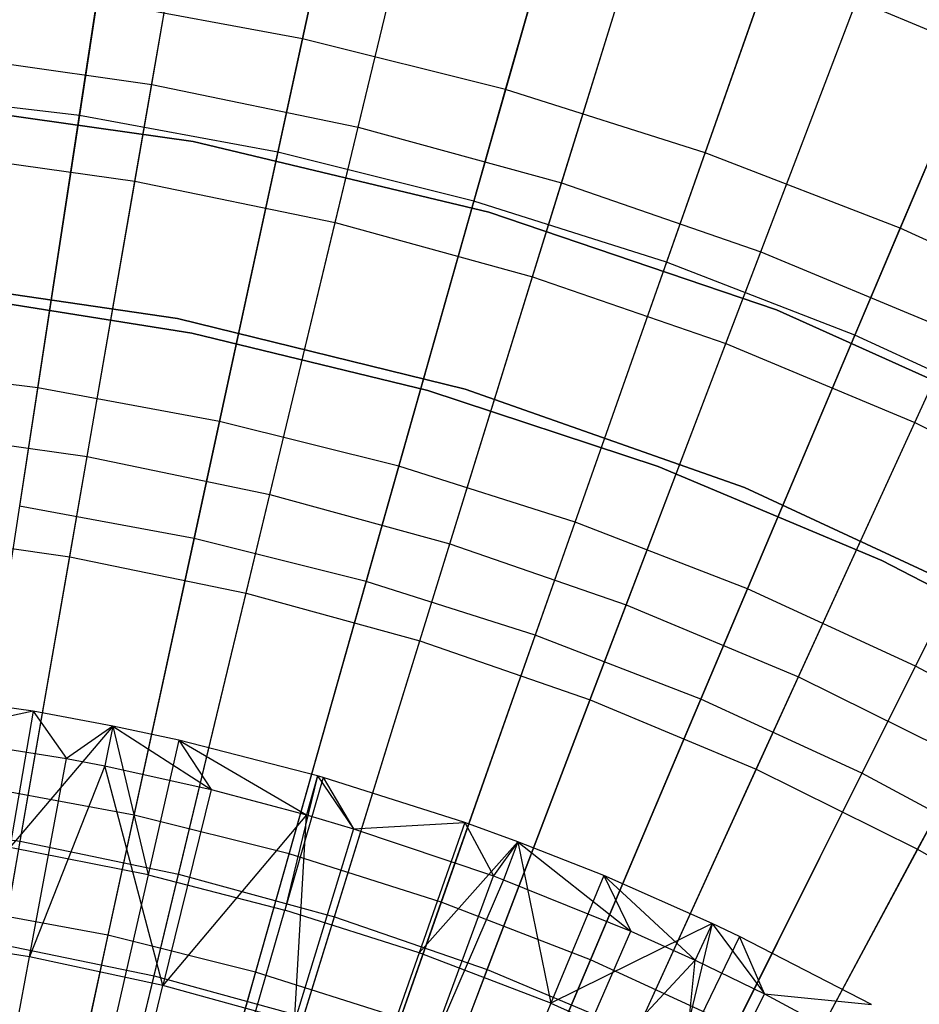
# Model space of a CAD drawing. Extents: x -8.3 to 8.8, y -6 to 6.
# Tile 164 of 177: x 0.557 to 1.32, y 1.969 to 2.805. Entities that reach past the tile are written whole.
import ezdxf

# ---------------------------------------------------------------- set-up
doc = ezdxf.new("R2010")
doc.units = 0
doc.header["$LTSCALE"] = 2.54
doc.layers.get('0').update_dxf_attribs({"linetype": 'CONTINUOUS'})

# ---------------------------------------------------------------- blocks, each defined once
blk = doc.blocks.new('DROPS_COLOR_A_STL')
at = {"color": 0}
for p, q in [((9.06911, 2.75026, 2.75623), (9.12192, 3.05437, 2.95796)), ((9.06911, 2.75026, 2.75623), (9.12192, 3.05437, 2.95796)), ((9.24434, 2.71401, 2.75623), (9.31652, 3.01412, 2.95796)), ((9.24434, 2.71401, 2.75623), (9.31652, 3.01412, 2.95796)), ((9.05485, 2.66815, 12.88046), (9.10822, 2.97549, 12.68383)), ((9.05485, 2.66815, 12.88046), (9.10822, 2.97549, 12.68383)), ((9.41689, 2.66661, 2.75623), (9.50815, 2.96148, 2.95796)), ((9.41689, 2.66661, 2.75623), (9.50815, 2.96148, 2.95796)), ((9.22485, 2.63298, 12.88046), (9.2978, 2.93627, 12.68383)), ((9.22485, 2.63298, 12.88046), (9.2978, 2.93627, 12.68383)), ((9.58604, 2.60826, 2.75623), (9.69601, 2.89666, 2.95796)), ((9.58604, 2.60826, 2.75623), (9.69601, 2.89666, 2.95796)), ((9.39224, 2.58699, 12.88046), (9.48448, 2.88499, 12.68383)), ((9.39224, 2.58699, 12.88046), (9.48448, 2.88499, 12.68383)), ((9.55635, 2.53038, 12.88046), (9.66748, 2.82185, 12.68383)), ((9.55635, 2.53038, 12.88046), (9.66748, 2.82185, 12.68383)), ((9.66748, 2.82185, 12.68383), (9.84607, 2.74712, 12.68383)), ((9.66748, 2.82185, 12.68383), (9.84607, 2.74712, 12.68383)), ((8.89192, 2.77521, 2.75623), (9.06911, 2.75026, 2.75623)), ((8.89192, 2.77521, 2.75623), (9.06911, 2.75026, 2.75623)), ((9.01425, 2.43433, 2.57416), (9.06911, 2.75026, 2.75623)), ((9.01425, 2.43433, 2.57416), (9.06911, 2.75026, 2.75623)), ((9.06911, 2.75026, 2.75623), (9.24434, 2.71401, 2.75623)), ((9.06911, 2.75026, 2.75623), (9.24434, 2.71401, 2.75623)), ((9.71649, 2.46337, 12.88046), (9.84607, 2.74712, 12.68383)), ((9.71649, 2.46337, 12.88046), (9.84607, 2.74712, 12.68383)), ((9.10432, 2.70177, 171.70681), (8.84907, 2.73792, 171.70681)), ((8.84907, 2.73792, 164.10681), (9.10432, 2.70177, 164.10681)), ((9.10432, 2.70177, 171.70681), (8.84907, 2.73792, 171.70681)), ((8.84907, 2.73792, 164.10681), (9.10432, 2.70177, 164.10681)), ((9.16935, 2.40224, 2.57416), (9.24434, 2.71401, 2.75623)), ((9.16935, 2.40224, 2.57416), (9.24434, 2.71401, 2.75623)), ((9.24434, 2.71401, 2.75623), (9.41689, 2.66661, 2.75623)), ((9.24434, 2.71401, 2.75623), (9.41689, 2.66661, 2.75623)), ((9.35507, 2.64188, 171.70681), (9.10432, 2.70177, 171.70681)), ((9.10432, 2.70177, 164.10681), (9.35507, 2.64188, 164.10681)), ((9.10432, 2.70177, 171.70681), (9.10432, 2.70177, 164.10681)), ((9.35507, 2.64188, 171.70681), (9.10432, 2.70177, 171.70681)), ((9.10432, 2.70177, 164.10681), (9.35507, 2.64188, 164.10681)), ((9.10432, 2.70177, 171.70681), (9.10432, 2.70177, 164.10681)), ((8.88295, 2.69235, 12.88046), (9.05485, 2.66815, 12.88046)), ((8.88295, 2.69235, 12.88046), (9.05485, 2.66815, 12.88046)), ((8.99949, 2.3493, 13.05722), (9.05485, 2.66815, 12.88046)), ((8.99949, 2.3493, 13.05722), (9.05485, 2.66815, 12.88046)), ((9.05485, 2.66815, 12.88046), (9.22485, 2.63298, 12.88046)), ((9.05485, 2.66815, 12.88046), (9.22485, 2.63298, 12.88046)), ((9.32208, 2.36029, 2.57416), (9.41689, 2.66661, 2.75623)), ((9.32208, 2.36029, 2.57416), (9.41689, 2.66661, 2.75623)), ((9.41689, 2.66661, 2.75623), (9.58604, 2.60826, 2.75623)), ((9.41689, 2.66661, 2.75623), (9.58604, 2.60826, 2.75623)), ((9.5991, 2.55878, 171.70681), (9.35507, 2.64188, 171.70681)), ((9.35507, 2.64188, 164.10681), (9.5991, 2.55878, 164.10681)), ((9.35507, 2.64188, 171.70681), (9.35507, 2.64188, 164.10681)), ((9.5991, 2.55878, 171.70681), (9.35507, 2.64188, 171.70681)), ((9.35507, 2.64188, 164.10681), (9.5991, 2.55878, 164.10681)), ((9.35507, 2.64188, 171.70681), (9.35507, 2.64188, 164.10681)), ((9.14917, 2.31834, 13.05722), (9.22485, 2.63298, 12.88046)), ((9.14917, 2.31834, 13.05722), (9.22485, 2.63298, 12.88046)), ((9.22485, 2.63298, 12.88046), (9.39224, 2.58699, 12.88046)), ((9.22485, 2.63298, 12.88046), (9.39224, 2.58699, 12.88046)), ((9.4718, 2.30863, 2.57416), (9.58604, 2.60826, 2.75623)), ((9.4718, 2.30863, 2.57416), (9.58604, 2.60826, 2.75623)), ((9.58604, 2.60826, 2.75623), (9.75111, 2.53918, 2.75623)), ((9.58604, 2.60826, 2.75623), (9.75111, 2.53918, 2.75623)), ((8.84249, 2.58786, 171.70681), (9.09109, 2.55156, 171.70681)), ((9.09109, 2.55156, 164.10681), (8.84249, 2.58786, 164.10681)), ((9.09109, 2.55156, 164.10681), (8.84249, 2.58786, 164.10681)), ((8.84249, 2.58786, 171.70681), (9.09109, 2.55156, 171.70681)), ((9.29656, 2.27785, 13.05722), (9.39224, 2.58699, 12.88046)), ((9.29656, 2.27785, 13.05722), (9.39224, 2.58699, 12.88046)), ((9.39224, 2.58699, 12.88046), (9.55635, 2.53038, 12.88046)), ((9.39224, 2.58699, 12.88046), (9.55635, 2.53038, 12.88046)), ((9.10315, 2.53897, 164.40681), (8.89981, 2.57159, 164.40681)), ((8.89981, 2.57159, 164.30681), (9.10315, 2.53897, 164.30681)), ((9.10315, 2.53897, 164.40681), (8.89981, 2.57159, 164.40681)), ((8.89981, 2.57159, 164.30681), (9.10315, 2.53897, 164.30681)), ((9.83428, 2.45319, 171.70681), (9.5991, 2.55878, 171.70681)), ((9.5991, 2.55878, 164.10681), (9.83428, 2.45319, 164.10681)), ((9.5991, 2.55878, 171.70681), (9.5991, 2.55878, 164.10681)), ((9.83428, 2.45319, 171.70681), (9.5991, 2.55878, 171.70681)), ((9.5991, 2.55878, 164.10681), (9.83428, 2.45319, 164.10681)), ((9.5991, 2.55878, 171.70681), (9.5991, 2.55878, 164.10681)), ((9.09109, 2.55156, 171.70681), (9.33501, 2.49144, 171.70681)), ((9.33501, 2.49144, 164.10681), (9.09109, 2.55156, 164.10681)), ((9.09109, 2.55156, 164.10681), (9.09109, 2.55156, 171.70681)), ((9.09109, 2.55156, 164.10681), (9.09109, 2.55156, 171.70681)), ((9.33501, 2.49144, 164.10681), (9.09109, 2.55156, 164.10681)), ((9.09109, 2.55156, 171.70681), (9.33501, 2.49144, 171.70681)), ((9.30326, 2.4903, 164.40681), (9.10315, 2.53897, 164.40681)), ((9.10315, 2.53897, 164.30681), (9.30326, 2.4903, 164.30681)), ((9.10315, 2.53897, 164.40681), (9.10315, 2.53897, 164.30681)), ((9.30326, 2.4903, 164.40681), (9.10315, 2.53897, 164.40681)), ((9.10315, 2.53897, 164.30681), (9.30326, 2.4903, 164.30681)), ((9.10315, 2.53897, 164.40681), (9.10315, 2.53897, 164.30681)), ((9.61791, 2.24749, 2.57416), (9.75111, 2.53918, 2.75623)), ((9.61791, 2.24749, 2.57416), (9.75111, 2.53918, 2.75623)), ((9.44106, 2.228, 13.05722), (9.55635, 2.53038, 12.88046)), ((9.44106, 2.228, 13.05722), (9.55635, 2.53038, 12.88046)), ((9.55635, 2.53038, 12.88046), (9.71649, 2.46337, 12.88046)), ((9.55635, 2.53038, 12.88046), (9.71649, 2.46337, 12.88046)), ((9.49886, 2.42588, 164.40681), (9.30326, 2.4903, 164.40681)), ((9.30326, 2.4903, 164.30681), (9.49886, 2.42588, 164.30681)), ((9.30326, 2.4903, 164.40681), (9.30326, 2.4903, 164.30681)), ((9.49886, 2.42588, 164.40681), (9.30326, 2.4903, 164.40681)), ((9.30326, 2.4903, 164.30681), (9.49886, 2.42588, 164.30681)), ((9.30326, 2.4903, 164.40681), (9.30326, 2.4903, 164.30681)), ((9.33501, 2.49144, 171.70681), (9.572, 2.40805, 171.70681)), ((9.572, 2.40805, 164.10681), (9.33501, 2.49144, 164.10681)), ((9.33501, 2.49144, 164.10681), (9.33501, 2.49144, 171.70681)), ((9.33501, 2.49144, 164.10681), (9.33501, 2.49144, 171.70681)), ((9.572, 2.40805, 164.10681), (9.33501, 2.49144, 164.10681)), ((9.33501, 2.49144, 171.70681), (9.572, 2.40805, 171.70681)), ((9.58206, 2.16899, 13.05722), (9.71649, 2.46337, 12.88046)), ((9.58206, 2.16899, 13.05722), (9.71649, 2.46337, 12.88046)), ((9.71649, 2.46337, 12.88046), (9.87201, 2.38623, 12.88046)), ((9.71649, 2.46337, 12.88046), (9.87201, 2.38623, 12.88046)), ((8.85742, 2.45641, 2.57416), (9.01425, 2.43433, 2.57416)), ((8.85742, 2.45641, 2.57416), (9.01425, 2.43433, 2.57416)), ((8.95756, 2.10781, 2.41249), (9.01425, 2.43433, 2.57416)), ((8.95756, 2.10781, 2.41249), (9.01425, 2.43433, 2.57416)), ((9.01425, 2.43433, 2.57416), (9.16935, 2.40224, 2.57416)), ((9.01425, 2.43433, 2.57416), (9.16935, 2.40224, 2.57416)), ((9.68873, 2.34613, 164.40681), (9.49886, 2.42588, 164.40681)), ((9.49886, 2.42588, 164.30681), (9.68873, 2.34613, 164.30681)), ((9.49886, 2.42588, 164.40681), (9.49886, 2.42588, 164.30681)), ((9.68873, 2.34613, 164.40681), (9.49886, 2.42588, 164.40681)), ((9.49886, 2.42588, 164.30681), (9.68873, 2.34613, 164.30681)), ((9.49886, 2.42588, 164.40681), (9.49886, 2.42588, 164.30681)), ((9.572, 2.40805, 171.70681), (9.79984, 2.30219, 171.70681)), ((9.79984, 2.30219, 164.10681), (9.572, 2.40805, 164.10681)), ((9.572, 2.40805, 164.10681), (9.572, 2.40805, 171.70681)), ((9.572, 2.40805, 164.10681), (9.572, 2.40805, 171.70681)), ((9.79984, 2.30219, 164.10681), (9.572, 2.40805, 164.10681)), ((9.572, 2.40805, 171.70681), (9.79984, 2.30219, 171.70681)), ((9.09185, 2.08003, 2.41249), (9.16935, 2.40224, 2.57416)), ((9.09185, 2.08003, 2.41249), (9.16935, 2.40224, 2.57416)), ((9.16935, 2.40224, 2.57416), (9.32208, 2.36029, 2.57416)), ((9.16935, 2.40224, 2.57416), (9.32208, 2.36029, 2.57416)), ((9.71899, 2.10107, 13.05722), (9.87201, 2.38623, 12.88046)), ((9.71899, 2.10107, 13.05722), (9.87201, 2.38623, 12.88046)), ((8.84813, 2.37061, 13.05722), (8.99949, 2.3493, 13.05722)), ((8.84813, 2.37061, 13.05722), (8.99949, 2.3493, 13.05722)), ((9.22409, 2.0437, 2.41249), (9.32208, 2.36029, 2.57416)), ((9.22409, 2.0437, 2.41249), (9.32208, 2.36029, 2.57416)), ((9.32208, 2.36029, 2.57416), (9.4718, 2.30863, 2.57416)), ((9.32208, 2.36029, 2.57416), (9.4718, 2.30863, 2.57416)), ((8.94234, 2.0202, 13.21341), (8.99949, 2.3493, 13.05722)), ((8.94234, 2.0202, 13.21341), (8.99949, 2.3493, 13.05722)), ((8.99949, 2.3493, 13.05722), (9.14917, 2.31834, 13.05722)), ((8.99949, 2.3493, 13.05722), (9.14917, 2.31834, 13.05722)), ((9.87166, 2.25154, 164.40681), (9.68873, 2.34613, 164.40681)), ((9.68873, 2.34613, 164.30681), (9.87166, 2.25154, 164.30681)), ((9.68873, 2.34613, 164.40681), (9.68873, 2.34613, 164.30681)), ((9.87166, 2.25154, 164.40681), (9.68873, 2.34613, 164.40681)), ((9.68873, 2.34613, 164.30681), (9.87166, 2.25154, 164.30681)), ((9.68873, 2.34613, 164.40681), (9.68873, 2.34613, 164.30681)), ((9.07106, 1.99358, 13.21341), (9.14917, 2.31834, 13.05722)), ((9.07106, 1.99358, 13.21341), (9.14917, 2.31834, 13.05722)), ((9.14917, 2.31834, 13.05722), (9.29656, 2.27785, 13.05722)), ((9.14917, 2.31834, 13.05722), (9.29656, 2.27785, 13.05722)), ((9.35373, 1.99897, 2.41249), (9.4718, 2.30863, 2.57416)), ((9.35373, 1.99897, 2.41249), (9.4718, 2.30863, 2.57416)), ((9.4718, 2.30863, 2.57416), (9.61791, 2.24749, 2.57416)), ((9.4718, 2.30863, 2.57416), (9.61791, 2.24749, 2.57416)), ((9.1978, 1.95876, 13.21341), (9.29656, 2.27785, 13.05722)), ((9.1978, 1.95876, 13.21341), (9.29656, 2.27785, 13.05722)), ((9.29656, 2.27785, 13.05722), (9.44106, 2.228, 13.05722)), ((9.29656, 2.27785, 13.05722), (9.44106, 2.228, 13.05722)), ((9.48024, 1.94603, 2.41249), (9.61791, 2.24749, 2.57416)), ((9.48024, 1.94603, 2.41249), (9.61791, 2.24749, 2.57416)), ((9.61791, 2.24749, 2.57416), (9.7598, 2.17712, 2.57416)), ((9.61791, 2.24749, 2.57416), (9.7598, 2.17712, 2.57416)), ((8.96844, 2.21821, 13.48253), (8.85935, 2.23401, 13.48253)), ((8.96844, 2.21821, 13.48253), (8.85935, 2.23401, 13.48253)), ((9.32205, 1.91589, 13.21341), (9.44106, 2.228, 13.05722)), ((9.32205, 1.91589, 13.21341), (9.44106, 2.228, 13.05722)), ((9.44106, 2.228, 13.05722), (9.58206, 2.16899, 13.05722)), ((9.44106, 2.228, 13.05722), (9.58206, 2.16899, 13.05722)), ((8.96844, 2.21821, 13.48253), (8.87298, 2.19766, 13.4103)), ((8.96844, 2.21821, 13.48253), (8.87298, 2.19766, 13.4103)), ((8.96844, 2.21821, 13.48253), (8.94882, 2.10269, 13.53708)), ((8.96844, 2.21821, 13.48253), (8.94882, 2.10269, 13.53708)), ((9.03599, 2.20567, 13.48253), (8.96844, 2.21821, 13.48253)), ((8.96844, 2.21821, 13.48253), (8.99686, 2.17822, 13.4103)), ((8.96844, 2.21821, 13.48253), (8.99686, 2.17822, 13.4103)), ((9.03599, 2.20567, 13.48253), (8.96844, 2.21821, 13.48253)), ((9.03599, 2.20567, 13.48253), (8.94882, 2.10269, 13.53708)), ((9.03599, 2.20567, 13.48253), (8.94882, 2.10269, 13.53708)), ((9.03599, 2.20567, 13.48253), (8.99686, 2.17822, 13.4103)), ((9.03599, 2.20567, 13.48253), (8.99686, 2.17822, 13.4103)), ((9.03599, 2.20567, 13.48253), (9.0292, 2.17196, 13.4103)), ((9.03599, 2.20567, 13.48253), (9.0292, 2.17196, 13.4103)), ((9.09223, 2.19359, 13.48253), (9.03599, 2.20567, 13.48253)), ((9.03599, 2.20567, 13.48253), (9.06615, 2.07935, 13.53708)), ((9.03599, 2.20567, 13.48253), (9.06615, 2.07935, 13.53708)), ((9.03599, 2.20567, 13.48253), (9.11944, 2.1518, 13.4103)), ((9.03599, 2.20567, 13.48253), (9.11944, 2.1518, 13.4103)), ((9.09223, 2.19359, 13.48253), (9.03599, 2.20567, 13.48253)), ((8.87298, 2.19766, 13.4103), (8.99686, 2.17822, 13.4103)), ((8.87298, 2.19766, 13.4103), (8.99686, 2.17822, 13.4103)), ((9.09223, 2.19359, 13.48253), (9.06615, 2.07935, 13.53708)), ((9.09223, 2.19359, 13.48253), (9.06615, 2.07935, 13.53708)), ((9.20983, 2.16339, 13.48253), (9.09223, 2.19359, 13.48253)), ((9.09223, 2.19359, 13.48253), (9.11944, 2.1518, 13.4103)), ((9.09223, 2.19359, 13.48253), (9.11944, 2.1518, 13.4103)), ((9.09223, 2.19359, 13.48253), (9.20038, 2.13032, 13.4103)), ((9.09223, 2.19359, 13.48253), (9.20038, 2.13032, 13.4103)), ((9.20983, 2.16339, 13.48253), (9.09223, 2.19359, 13.48253)), ((8.96553, 2.00985, 13.48916), (8.99686, 2.17822, 13.4103)), ((8.96553, 2.00985, 13.48916), (8.99686, 2.17822, 13.4103)), ((8.99686, 2.17822, 13.4103), (9.0292, 2.17196, 13.4103)), ((8.99686, 2.17822, 13.4103), (9.0292, 2.17196, 13.4103)), ((9.6031, 1.8851, 2.41249), (9.7598, 2.17712, 2.57416)), ((9.6031, 1.8851, 2.41249), (9.7598, 2.17712, 2.57416)), ((9.0292, 2.17196, 13.4103), (8.96553, 2.00985, 13.48916)), ((9.0292, 2.17196, 13.4103), (8.96553, 2.00985, 13.48916)), ((9.0292, 2.17196, 13.4103), (9.11944, 2.1518, 13.4103)), ((9.07864, 1.98547, 13.48916), (9.0292, 2.17196, 13.4103)), ((9.07864, 1.98547, 13.48916), (9.0292, 2.17196, 13.4103)), ((9.0292, 2.17196, 13.4103), (9.11944, 2.1518, 13.4103)), ((9.44331, 1.86515, 13.21341), (9.58206, 2.16899, 13.05722)), ((9.44331, 1.86515, 13.21341), (9.58206, 2.16899, 13.05722)), ((9.58206, 2.16899, 13.05722), (9.71899, 2.10107, 13.05722)), ((9.58206, 2.16899, 13.05722), (9.71899, 2.10107, 13.05722)), ((9.20983, 2.16339, 13.48253), (9.182, 2.04947, 13.53708)), ((9.20983, 2.16339, 13.48253), (9.182, 2.04947, 13.53708)), ((9.21444, 2.16206, 13.48253), (9.182, 2.04947, 13.53708)), ((9.21444, 2.16206, 13.48253), (9.182, 2.04947, 13.53708)), ((9.20983, 2.16339, 13.48253), (9.20038, 2.13032, 13.4103)), ((9.20983, 2.16339, 13.48253), (9.20038, 2.13032, 13.4103)), ((9.21444, 2.16206, 13.48253), (9.20983, 2.16339, 13.48253)), ((9.20983, 2.16339, 13.48253), (9.24034, 2.11849, 13.4103)), ((9.20983, 2.16339, 13.48253), (9.24034, 2.11849, 13.4103)), ((9.21444, 2.16206, 13.48253), (9.20983, 2.16339, 13.48253)), ((9.33468, 2.12374, 13.48253), (9.21444, 2.16206, 13.48253)), ((9.21444, 2.16206, 13.48253), (9.24034, 2.11849, 13.4103)), ((9.21444, 2.16206, 13.48253), (9.24034, 2.11849, 13.4103)), ((9.33468, 2.12374, 13.48253), (9.21444, 2.16206, 13.48253)), ((9.11944, 2.1518, 13.4103), (9.07864, 1.98547, 13.48916)), ((9.11944, 2.1518, 13.4103), (9.07864, 1.98547, 13.48916)), ((9.11944, 2.1518, 13.4103), (9.20038, 2.13032, 13.4103)), ((9.11944, 2.1518, 13.4103), (9.20038, 2.13032, 13.4103)), ((8.82176, 2.12693, 2.41249), (8.95756, 2.10781, 2.41249)), ((8.82176, 2.12693, 2.41249), (8.95756, 2.10781, 2.41249)), ((9.20038, 2.13032, 13.4103), (9.07864, 1.98547, 13.48916)), ((9.20038, 2.13032, 13.4103), (9.07864, 1.98547, 13.48916)), ((9.19019, 1.95473, 13.48916), (9.20038, 2.13032, 13.4103)), ((9.19019, 1.95473, 13.48916), (9.20038, 2.13032, 13.4103)), ((9.20038, 2.13032, 13.4103), (9.24034, 2.11849, 13.4103)), ((9.20038, 2.13032, 13.4103), (9.24034, 2.11849, 13.4103)), ((9.24034, 2.11849, 13.4103), (9.33468, 2.12374, 13.48253)), ((9.24034, 2.11849, 13.4103), (9.33468, 2.12374, 13.48253)), ((9.33468, 2.12374, 13.48253), (9.29598, 2.01314, 13.53708)), ((9.33468, 2.12374, 13.48253), (9.29598, 2.01314, 13.53708)), ((9.37976, 2.10743, 13.48253), (9.33468, 2.12374, 13.48253)), ((9.33468, 2.12374, 13.48253), (9.35915, 2.07839, 13.4103)), ((9.33468, 2.12374, 13.48253), (9.35915, 2.07839, 13.4103)), ((9.37976, 2.10743, 13.48253), (9.33468, 2.12374, 13.48253)), ((9.24034, 2.11849, 13.4103), (9.19019, 1.95473, 13.48916)), ((9.24034, 2.11849, 13.4103), (9.19019, 1.95473, 13.48916)), ((9.24034, 2.11849, 13.4103), (9.35915, 2.07839, 13.4103)), ((9.24034, 2.11849, 13.4103), (9.35915, 2.07839, 13.4103)), ((8.89924, 1.77197, 2.27183), (8.95756, 2.10781, 2.41249)), ((8.89924, 1.77197, 2.27183), (8.95756, 2.10781, 2.41249)), ((8.95756, 2.10781, 2.41249), (9.09185, 2.08003, 2.41249)), ((8.95756, 2.10781, 2.41249), (9.09185, 2.08003, 2.41249)), ((9.37976, 2.10743, 13.48253), (9.29598, 2.01314, 13.53708)), ((9.37976, 2.10743, 13.48253), (9.29598, 2.01314, 13.53708)), ((9.37976, 2.10743, 13.48253), (9.35915, 2.07839, 13.4103)), ((9.37976, 2.10743, 13.48253), (9.35915, 2.07839, 13.4103)), ((9.37976, 2.10743, 13.48253), (9.36771, 2.07521, 13.4103)), ((9.37976, 2.10743, 13.48253), (9.36771, 2.07521, 13.4103)), ((9.45259, 2.07873, 13.48253), (9.37976, 2.10743, 13.48253)), ((9.37976, 2.10743, 13.48253), (9.40775, 1.97047, 13.53708)), ((9.37976, 2.10743, 13.48253), (9.40775, 1.97047, 13.53708)), ((9.37976, 2.10743, 13.48253), (9.47551, 2.03164, 13.4103)), ((9.37976, 2.10743, 13.48253), (9.47551, 2.03164, 13.4103)), ((9.45259, 2.07873, 13.48253), (9.37976, 2.10743, 13.48253)), ((9.06615, 2.07935, 13.53708), (8.94882, 2.10269, 13.53708)), ((9.06615, 2.07935, 13.53708), (8.94882, 2.10269, 13.53708)), ((9.56106, 1.80675, 13.21341), (9.71899, 2.10107, 13.05722)), ((9.56106, 1.80675, 13.21341), (9.71899, 2.10107, 13.05722)), ((9.71899, 2.10107, 13.05722), (9.85129, 2.02452, 13.05722)), ((9.71899, 2.10107, 13.05722), (9.85129, 2.02452, 13.05722)), ((9.01214, 1.74862, 2.27183), (9.09185, 2.08003, 2.41249)), ((9.01214, 1.74862, 2.27183), (9.09185, 2.08003, 2.41249)), ((9.06615, 2.07935, 13.53708), (9.02847, 1.91424, 13.61153)), ((9.06615, 2.07935, 13.53708), (9.02847, 1.91424, 13.61153)), ((9.06615, 2.07935, 13.53708), (9.182, 2.04947, 13.53708)), ((9.06615, 2.07935, 13.53708), (9.182, 2.04947, 13.53708)), ((9.09185, 2.08003, 2.41249), (9.22409, 2.0437, 2.41249)), ((9.09185, 2.08003, 2.41249), (9.22409, 2.0437, 2.41249)), ((9.29982, 1.91774, 13.48916), (9.35915, 2.07839, 13.4103)), ((9.29982, 1.91774, 13.48916), (9.35915, 2.07839, 13.4103)), ((9.36771, 2.07521, 13.4103), (9.29982, 1.91774, 13.48916)), ((9.36771, 2.07521, 13.4103), (9.29982, 1.91774, 13.48916)), ((9.35915, 2.07839, 13.4103), (9.36771, 2.07521, 13.4103)), ((9.35915, 2.07839, 13.4103), (9.36771, 2.07521, 13.4103)), ((9.36771, 2.07521, 13.4103), (9.47551, 2.03164, 13.4103)), ((9.36771, 2.07521, 13.4103), (9.47551, 2.03164, 13.4103)), ((9.45259, 2.07873, 13.48253), (9.40775, 1.97047, 13.53708)), ((9.45259, 2.07873, 13.48253), (9.40775, 1.97047, 13.53708)), ((9.5447, 2.03814, 13.48253), (9.45259, 2.07873, 13.48253)), ((9.45259, 2.07873, 13.48253), (9.47551, 2.03164, 13.4103)), ((9.45259, 2.07873, 13.48253), (9.47551, 2.03164, 13.4103)), ((9.45259, 2.07873, 13.48253), (9.53013, 2.00699, 13.4103)), ((9.45259, 2.07873, 13.48253), (9.53013, 2.00699, 13.4103)), ((9.5447, 2.03814, 13.48253), (9.45259, 2.07873, 13.48253)), ((9.13512, 1.88674, 13.61153), (9.182, 2.04947, 13.53708)), ((9.13512, 1.88674, 13.61153), (9.182, 2.04947, 13.53708)), ((9.29598, 2.01314, 13.53708), (9.182, 2.04947, 13.53708)), ((9.29598, 2.01314, 13.53708), (9.182, 2.04947, 13.53708)), ((9.12331, 1.71808, 2.27183), (9.22409, 2.0437, 2.41249)), ((9.12331, 1.71808, 2.27183), (9.22409, 2.0437, 2.41249)), ((9.22409, 2.0437, 2.41249), (9.35373, 1.99897, 2.41249)), ((9.22409, 2.0437, 2.41249), (9.35373, 1.99897, 2.41249)), ((9.40718, 1.87459, 13.48916), (9.47551, 2.03164, 13.4103)), ((9.40718, 1.87459, 13.48916), (9.47551, 2.03164, 13.4103)), ((9.5447, 2.03814, 13.48253), (9.40775, 1.97047, 13.53708)), ((9.5447, 2.03814, 13.48253), (9.40775, 1.97047, 13.53708)), ((9.47551, 2.03164, 13.4103), (9.53013, 2.00699, 13.4103)), ((9.47551, 2.03164, 13.4103), (9.53013, 2.00699, 13.4103)), ((9.5447, 2.03814, 13.48253), (9.51695, 1.92161, 13.53708)), ((9.5447, 2.03814, 13.48253), (9.51695, 1.92161, 13.53708)), ((9.5447, 2.03814, 13.48253), (9.53013, 2.00699, 13.4103)), ((9.5447, 2.03814, 13.48253), (9.53013, 2.00699, 13.4103)), ((9.56779, 2.02718, 13.48253), (9.5447, 2.03814, 13.48253)), ((9.5447, 2.03814, 13.48253), (9.58903, 1.97837, 13.4103)), ((9.5447, 2.03814, 13.48253), (9.58903, 1.97837, 13.4103)), ((9.56779, 2.02718, 13.48253), (9.5447, 2.03814, 13.48253)), ((8.96553, 2.00985, 13.48916), (8.85122, 2.02779, 13.48916)), ((8.96553, 2.00985, 13.48916), (8.85122, 2.02779, 13.48916)), ((9.56779, 2.02718, 13.48253), (9.51695, 1.92161, 13.53708)), ((9.56779, 2.02718, 13.48253), (9.51695, 1.92161, 13.53708)), ((9.67992, 1.96925, 13.48253), (9.56779, 2.02718, 13.48253)), ((9.58903, 1.97837, 13.4103), (9.56779, 2.02718, 13.48253)), ((9.67992, 1.96925, 13.48253), (9.56779, 2.02718, 13.48253)), ((9.58903, 1.97837, 13.4103), (9.56779, 2.02718, 13.48253)), ((8.94234, 2.0202, 13.21341), (9.07106, 1.99358, 13.21341)), ((8.94234, 2.0202, 13.21341), (9.07106, 1.99358, 13.21341)), ((8.93394, 1.84006, 13.56327), (8.96553, 2.00985, 13.48916)), ((8.93394, 1.84006, 13.56327), (8.96553, 2.00985, 13.48916)), ((9.07864, 1.98547, 13.48916), (8.96553, 2.00985, 13.48916)), ((9.07864, 1.98547, 13.48916), (8.96553, 2.00985, 13.48916)), ((9.29598, 2.01314, 13.53708), (9.24005, 1.85329, 13.61153)), ((9.29598, 2.01314, 13.53708), (9.24005, 1.85329, 13.61153)), ((9.40775, 1.97047, 13.53708), (9.29598, 2.01314, 13.53708)), ((9.40775, 1.97047, 13.53708), (9.29598, 2.01314, 13.53708)), ((9.53013, 2.00699, 13.4103), (9.40718, 1.87459, 13.48916)), ((9.53013, 2.00699, 13.4103), (9.40718, 1.87459, 13.48916)), ((9.51193, 1.82545, 13.48916), (9.53013, 2.00699, 13.4103)), ((9.51193, 1.82545, 13.48916), (9.53013, 2.00699, 13.4103)), ((9.53013, 2.00699, 13.4103), (9.58903, 1.97837, 13.4103)), ((9.53013, 2.00699, 13.4103), (9.58903, 1.97837, 13.4103)), ((9.2323, 1.68048, 2.27183), (9.35373, 1.99897, 2.41249)), ((9.2323, 1.68048, 2.27183), (9.35373, 1.99897, 2.41249)), ((9.35373, 1.99897, 2.41249), (9.48024, 1.94603, 2.41249)), ((9.35373, 1.99897, 2.41249), (9.48024, 1.94603, 2.41249)), ((8.99082, 1.65996, 13.34844), (9.07106, 1.99358, 13.21341)), ((8.99082, 1.65996, 13.34844), (9.07106, 1.99358, 13.21341)), ((9.07106, 1.99358, 13.21341), (9.1978, 1.95876, 13.21341)), ((9.07106, 1.99358, 13.21341), (9.1978, 1.95876, 13.21341)), ((9.03749, 1.81774, 13.56327), (9.07864, 1.98547, 13.48916)), ((9.03749, 1.81774, 13.56327), (9.07864, 1.98547, 13.48916)), ((9.19019, 1.95473, 13.48916), (9.07864, 1.98547, 13.48916)), ((9.19019, 1.95473, 13.48916), (9.07864, 1.98547, 13.48916)), ((9.58903, 1.97837, 13.4103), (9.51193, 1.82545, 13.48916)), ((9.58903, 1.97837, 13.4103), (9.51193, 1.82545, 13.48916)), ((9.58903, 1.97837, 13.4103), (9.68662, 1.92607, 13.4103)), ((9.58903, 1.97837, 13.4103), (9.68662, 1.92607, 13.4103)), ((9.58903, 1.97837, 13.4103), (9.67992, 1.96925, 13.48253)), ((9.58903, 1.97837, 13.4103), (9.67992, 1.96925, 13.48253)), ((9.40775, 1.97047, 13.53708), (9.34294, 1.81401, 13.61153)), ((9.40775, 1.97047, 13.53708), (9.34294, 1.81401, 13.61153)), ((9.40775, 1.97047, 13.53708), (9.51695, 1.92161, 13.53708)), ((9.40775, 1.97047, 13.53708), (9.51695, 1.92161, 13.53708))]:
    blk.add_line(p, q, dxfattribs=at)
blk = doc.blocks.new('GROUP_1')
at = {"color": 0}
for p, q in [((9.11196, 8.78752, 0.72223), (9.18015, 9.10155, 0.90909)), ((9.11196, 8.78752, 0.72223), (9.18015, 9.10155, 0.90909)), ((9.28418, 8.74447, 0.72223), (9.37176, 9.05365, 0.90909)), ((9.28418, 8.74447, 0.72223), (9.37176, 9.05365, 0.90909)), ((8.97156, 9.04332, 11.14907), (8.92251, 8.72228, 11.32992)), ((8.97156, 9.04332, 11.14907), (8.92251, 8.72228, 11.32992)), ((9.15995, 9.00851, 11.14907), (9.09103, 8.69114, 11.32992)), ((9.15995, 9.00851, 11.14907), (9.09103, 8.69114, 11.32992)), ((9.45339, 8.6908, 0.72223), (9.56002, 8.99394, 0.90909)), ((9.45339, 8.6908, 0.72223), (9.56002, 8.99394, 0.90909)), ((9.34581, 8.96205, 11.14907), (9.2573, 8.64958, 11.32992)), ((9.34581, 8.96205, 11.14907), (9.2573, 8.64958, 11.32992)), ((9.61893, 8.62672, 0.72223), (9.74421, 8.92264, 0.90909)), ((9.61893, 8.62672, 0.72223), (9.74421, 8.92264, 0.90909)), ((9.52843, 8.90413, 11.14907), (9.42066, 8.59777, 11.32992)), ((9.52843, 8.90413, 11.14907), (9.42066, 8.59777, 11.32992)), ((9.70709, 8.83497, 11.14907), (9.58049, 8.5359, 11.32992)), ((9.70709, 8.83497, 11.14907), (9.58049, 8.5359, 11.32992)), ((8.88721, 8.49128, 0.55563), (8.9374, 8.81977, 0.72223)), ((8.88721, 8.49128, 0.55563), (8.9374, 8.81977, 0.72223)), ((9.11196, 8.78752, 0.72223), (8.9374, 8.81977, 0.72223)), ((9.11196, 8.78752, 0.72223), (8.9374, 8.81977, 0.72223)), ((9.04145, 8.46278, 0.55563), (9.11196, 8.78752, 0.72223)), ((9.04145, 8.46278, 0.55563), (9.11196, 8.78752, 0.72223)), ((9.28418, 8.74447, 0.72223), (9.11196, 8.78752, 0.72223)), ((9.28418, 8.74447, 0.72223), (9.11196, 8.78752, 0.72223)), ((8.92251, 8.72228, 11.32992), (8.75237, 8.74288, 11.32992)), ((8.92251, 8.72228, 11.32992), (8.75237, 8.74288, 11.32992)), ((9.19361, 8.42475, 0.55563), (9.28418, 8.74447, 0.72223)), ((9.19361, 8.42475, 0.55563), (9.28418, 8.74447, 0.72223)), ((9.45339, 8.6908, 0.72223), (9.28418, 8.74447, 0.72223)), ((9.45339, 8.6908, 0.72223), (9.28418, 8.74447, 0.72223)), ((8.92251, 8.72228, 11.32992), (8.87186, 8.39078, 11.49032)), ((8.92251, 8.72228, 11.32992), (8.87186, 8.39078, 11.49032)), ((9.09103, 8.69114, 11.32992), (8.92251, 8.72228, 11.32992)), ((9.09103, 8.69114, 11.32992), (8.92251, 8.72228, 11.32992)), ((9.09103, 8.69114, 11.32992), (9.01988, 8.36343, 11.49032)), ((9.09103, 8.69114, 11.32992), (9.01988, 8.36343, 11.49032)), ((9.2573, 8.64958, 11.32992), (9.09103, 8.69114, 11.32992)), ((9.2573, 8.64958, 11.32992), (9.09103, 8.69114, 11.32992)), ((9.34312, 8.37733, 0.55563), (9.45339, 8.6908, 0.72223)), ((9.34312, 8.37733, 0.55563), (9.45339, 8.6908, 0.72223)), ((9.61893, 8.62672, 0.72223), (9.45339, 8.6908, 0.72223)), ((9.61893, 8.62672, 0.72223), (9.45339, 8.6908, 0.72223)), ((9.2573, 8.64958, 11.32992), (9.16591, 8.32693, 11.49032)), ((9.2573, 8.64958, 11.32992), (9.16591, 8.32693, 11.49032)), ((9.42066, 8.59777, 11.32992), (9.2573, 8.64958, 11.32992)), ((9.42066, 8.59777, 11.32992), (9.2573, 8.64958, 11.32992)), ((9.48939, 8.32071, 0.55563), (9.61893, 8.62672, 0.72223)), ((9.48939, 8.32071, 0.55563), (9.61893, 8.62672, 0.72223)), ((9.78017, 8.55247, 0.72223), (9.61893, 8.62672, 0.72223)), ((9.78017, 8.55247, 0.72223), (9.61893, 8.62672, 0.72223)), ((9.42066, 8.59777, 11.32992), (9.30939, 8.28143, 11.49032)), ((9.42066, 8.59777, 11.32992), (9.30939, 8.28143, 11.49032)), ((9.58049, 8.5359, 11.32992), (9.42066, 8.59777, 11.32992)), ((9.58049, 8.5359, 11.32992), (9.42066, 8.59777, 11.32992)), ((9.63186, 8.2551, 0.55563), (9.78017, 8.55247, 0.72223)), ((9.63186, 8.2551, 0.55563), (9.78017, 8.55247, 0.72223)), ((9.58049, 8.5359, 11.32992), (9.44976, 8.22709, 11.49032)), ((9.58049, 8.5359, 11.32992), (9.44976, 8.22709, 11.49032)), ((9.73615, 8.46421, 11.32992), (9.58049, 8.5359, 11.32992)), ((9.73615, 8.46421, 11.32992), (9.58049, 8.5359, 11.32992)), ((8.88721, 8.49128, 0.55563), (8.7315, 8.51014, 0.55563)), ((8.88721, 8.49128, 0.55563), (8.7315, 8.51014, 0.55563)), ((8.83556, 8.15322, 0.40992), (8.88721, 8.49128, 0.55563)), ((8.83556, 8.15322, 0.40992), (8.88721, 8.49128, 0.55563)), ((9.04145, 8.46278, 0.55563), (8.88721, 8.49128, 0.55563)), ((9.04145, 8.46278, 0.55563), (8.88721, 8.49128, 0.55563)), ((8.96888, 8.12859, 0.40992), (9.04145, 8.46278, 0.55563)), ((8.96888, 8.12859, 0.40992), (9.04145, 8.46278, 0.55563)), ((9.19361, 8.42475, 0.55563), (9.04145, 8.46278, 0.55563)), ((9.19361, 8.42475, 0.55563), (9.04145, 8.46278, 0.55563)), ((9.73615, 8.46421, 11.32992), (9.58648, 8.16412, 11.49032)), ((9.73615, 8.46421, 11.32992), (9.58648, 8.16412, 11.49032)), ((9.10041, 8.09571, 0.40992), (9.19361, 8.42475, 0.55563)), ((9.10041, 8.09571, 0.40992), (9.19361, 8.42475, 0.55563)), ((9.34312, 8.37733, 0.55563), (9.19361, 8.42475, 0.55563)), ((9.34312, 8.37733, 0.55563), (9.19361, 8.42475, 0.55563)), ((9.01988, 8.36343, 11.49032), (8.87186, 8.39078, 11.49032)), ((9.01988, 8.36343, 11.49032), (8.87186, 8.39078, 11.49032)), ((9.22964, 8.05472, 0.40992), (9.34312, 8.37733, 0.55563)), ((9.22964, 8.05472, 0.40992), (9.34312, 8.37733, 0.55563)), ((9.48939, 8.32071, 0.55563), (9.34312, 8.37733, 0.55563)), ((9.48939, 8.32071, 0.55563), (9.34312, 8.37733, 0.55563)), ((9.01988, 8.36343, 11.49032), (8.94675, 8.02665, 11.62964)), ((9.01988, 8.36343, 11.49032), (8.94675, 8.02665, 11.62964)), ((9.16591, 8.32693, 11.49032), (9.01988, 8.36343, 11.49032)), ((9.16591, 8.32693, 11.49032), (9.01988, 8.36343, 11.49032)), ((9.16591, 8.32693, 11.49032), (9.07198, 7.99535, 11.62964)), ((9.16591, 8.32693, 11.49032), (9.07198, 7.99535, 11.62964)), ((9.30939, 8.28143, 11.49032), (9.16591, 8.32693, 11.49032)), ((9.30939, 8.28143, 11.49032), (9.16591, 8.32693, 11.49032)), ((9.35607, 8.00578, 0.40992), (9.48939, 8.32071, 0.55563)), ((9.35607, 8.00578, 0.40992), (9.48939, 8.32071, 0.55563)), ((9.63186, 8.2551, 0.55563), (9.48939, 8.32071, 0.55563)), ((9.63186, 8.2551, 0.55563), (9.48939, 8.32071, 0.55563)), ((9.30939, 8.28143, 11.49032), (9.19503, 7.95632, 11.62964)), ((9.30939, 8.28143, 11.49032), (9.19503, 7.95632, 11.62964)), ((9.44976, 8.22709, 11.49032), (9.30939, 8.28143, 11.49032)), ((9.44976, 8.22709, 11.49032), (9.30939, 8.28143, 11.49032)), ((9.47922, 7.94907, 0.40992), (9.63186, 8.2551, 0.55563)), ((9.47922, 7.94907, 0.40992), (9.63186, 8.2551, 0.55563)), ((9.76997, 8.18076, 0.55563), (9.63186, 8.2551, 0.55563)), ((9.76997, 8.18076, 0.55563), (9.63186, 8.2551, 0.55563)), ((9.44976, 8.22709, 11.49032), (9.31541, 7.90972, 11.62964)), ((9.44976, 8.22709, 11.49032), (9.31541, 7.90972, 11.62964)), ((9.58648, 8.16412, 11.49032), (9.44976, 8.22709, 11.49032)), ((9.58648, 8.16412, 11.49032), (9.44976, 8.22709, 11.49032)), ((9.58648, 8.16412, 11.49032), (9.43266, 7.85572, 11.62964)), ((9.58648, 8.16412, 11.49032), (9.43266, 7.85572, 11.62964)), ((9.71902, 8.09278, 11.49032), (9.58648, 8.16412, 11.49032)), ((9.71902, 8.09278, 11.49032), (9.58648, 8.16412, 11.49032)), ((8.96888, 8.12859, 0.40992), (8.83556, 8.15322, 0.40992)), ((8.96888, 8.12859, 0.40992), (8.83556, 8.15322, 0.40992)), ((8.89454, 7.78622, 0.28567), (8.96888, 8.12859, 0.40992)), ((8.89454, 7.78622, 0.28567), (8.96888, 8.12859, 0.40992)), ((9.10041, 8.09571, 0.40992), (8.96888, 8.12859, 0.40992)), ((9.10041, 8.09571, 0.40992), (8.96888, 8.12859, 0.40992)), ((9.00493, 7.75863, 0.28567), (9.10041, 8.09571, 0.40992)), ((9.00493, 7.75863, 0.28567), (9.10041, 8.09571, 0.40992)), ((9.22964, 8.05472, 0.40992), (9.10041, 8.09571, 0.40992)), ((9.22964, 8.05472, 0.40992), (9.10041, 8.09571, 0.40992)), ((8.94675, 8.02665, 11.62964), (8.81981, 8.05011, 11.62964)), ((8.94675, 8.02665, 11.62964), (8.81981, 8.05011, 11.62964)), ((9.11339, 7.72423, 0.28567), (9.22964, 8.05472, 0.40992)), ((9.11339, 7.72423, 0.28567), (9.22964, 8.05472, 0.40992)), ((9.35607, 8.00578, 0.40992), (9.22964, 8.05472, 0.40992)), ((9.35607, 8.00578, 0.40992), (9.22964, 8.05472, 0.40992)), ((8.94675, 8.02665, 11.62964), (8.87193, 7.68208, 11.74735)), ((8.94675, 8.02665, 11.62964), (8.87193, 7.68208, 11.74735)), ((9.07198, 7.99535, 11.62964), (8.94675, 8.02665, 11.62964)), ((9.07198, 7.99535, 11.62964), (8.94675, 8.02665, 11.62964)), ((9.2195, 7.68315, 0.28567), (9.35607, 8.00578, 0.40992)), ((9.2195, 7.68315, 0.28567), (9.35607, 8.00578, 0.40992)), ((9.47922, 7.94907, 0.40992), (9.35607, 8.00578, 0.40992)), ((9.47922, 7.94907, 0.40992), (9.35607, 8.00578, 0.40992)), ((9.07198, 7.99535, 11.62964), (8.97588, 7.6561, 11.74735)), ((9.07198, 7.99535, 11.62964), (8.97588, 7.6561, 11.74735)), ((9.19503, 7.95632, 11.62964), (9.07198, 7.99535, 11.62964)), ((9.19503, 7.95632, 11.62964), (9.07198, 7.99535, 11.62964))]:
    blk.add_line(p, q, dxfattribs=at)
blk.add_blockref('DROPS_COLOR_A_STL', (-0.0852, 5.99854, -1.80007), dxfattribs=at)

msp = doc.modelspace()

# ---------------------------------------------------------------- block references
at = {"color": 0}
msp.add_blockref('GROUP_1', (-8.3148, -5.99854, 1.80007), dxfattribs=at)

doc.saveas('drawing.dxf')
